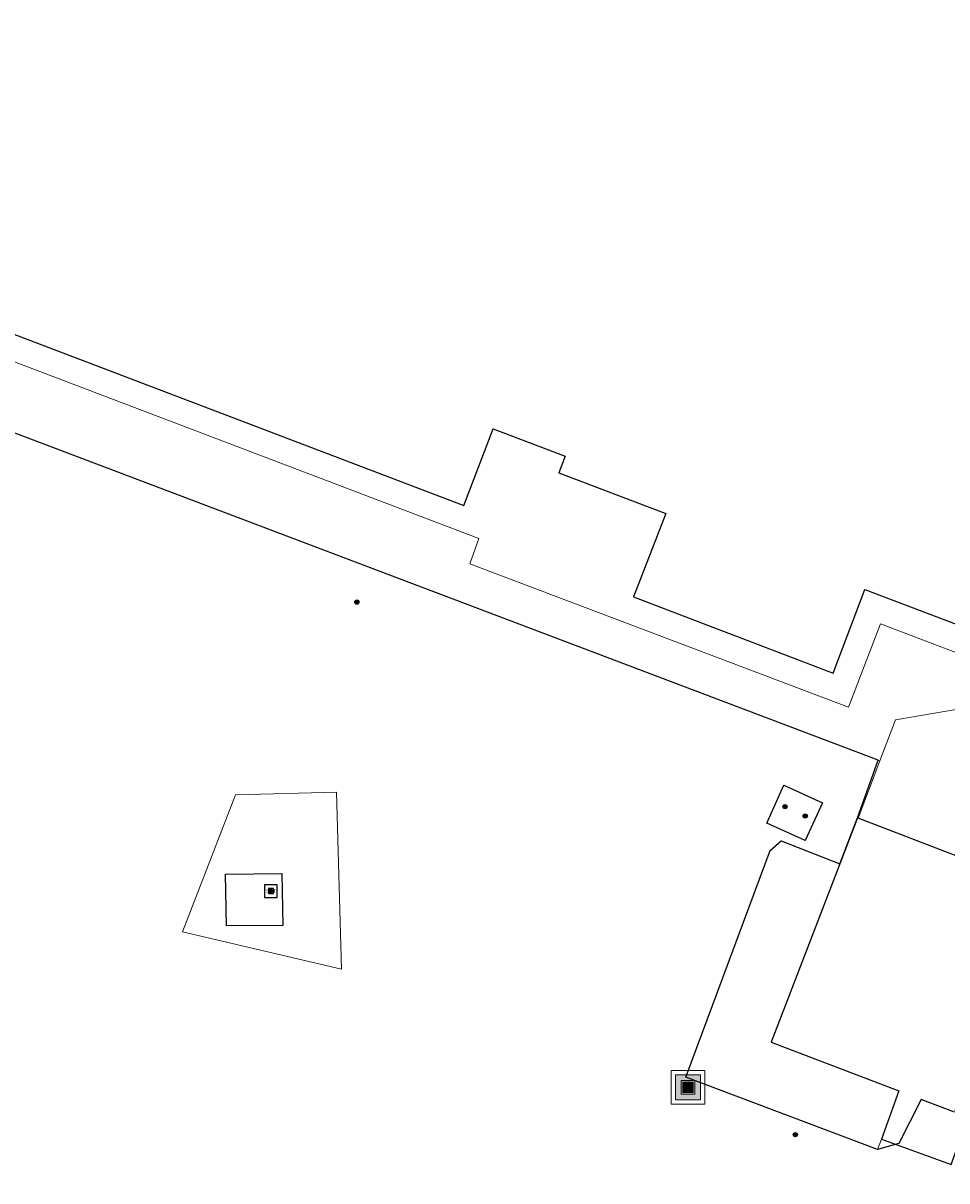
# Model space of a CAD drawing. Header units: metres. Extents: x 197147 to 199131, y 355511 to 356703.
# Tile 182 of 225: x 198477 to 198532, y 356173 to 356242. Entities that reach past the tile are written whole.
import ezdxf
from ezdxf.enums import TextEntityAlignment as Align

# ---------------------------------------------------------------- set-up
doc = ezdxf.new("R2010")
doc.units = ezdxf.units.M
for name, color, linetype in [('B-WE-GR-GRAS-GV', 252, 'Continuous'), ('B-WE-IE-MEUBILAIR_WEGMEUBILAIR-S', 252, 'Continuous'), ('B-WE-IE-MEUBILAIR_WEGMEUBILAIR-S @ 0.05', 252, 'Continuous'), ('B-WE-IE-MEUBILAIR_WEGMEUBILAIR-S @ 0.1', 252, 'Continuous'), ('B-WE-IE-MEUBILAIR_WEGMEUBILAIR-S @ 0.2', 252, 'Continuous'), ('B-WE-IE-MEUBILAIR_WEGMEUBILAIR-S @ 0.5 (1)', 252, 'Continuous'), ('B-WE-IE-MEUBILAIR_WEGMEUBILAIR-S @ 0.5 (2)', 252, 'Continuous'), ('B-WE-OG-BEBOUWING-GV', 252, 'Continuous')]:
    doc.layers.add(name, color=color, linetype=linetype)
for name, color, linetype, lineweight in [('B-WE-GR-GRAS_KRUIDENRIJK-G', 252, 'Continuous', 18), ('B-WE-GR-GROENVOORZIENING-G', 252, 'Continuous', 18), ('B-WE-KW-KUNSTWERK_BRUG-S', 252, 'Continuous', 25), ('B-WE-KW-KUNSTWERK_BRUG-S @ 0.05', 252, 'Continuous', 25), ('B-WE-KW-KUNSTWERK_BRUG-S @ 0.1', 252, 'Continuous', 25), ('B-WE-KW-KUNSTWERK_BRUG-S @ 0.2', 252, 'Continuous', 25), ('B-WE-KW-KUNSTWERK_BRUG-S @ 0.5 (1)', 252, 'Continuous', 25), ('B-WE-KW-KUNSTWERK_BRUG-S @ 0.5 (2)', 252, 'Continuous', 25), ('B-WE-OG-TERREIN_ONBEGROEID-G', 252, 'Continuous', 18), ('B-WE-VH-VERHARDING_BETONSTRAATSTEEN-G', 252, 'Continuous', 18), ('B-WE-VH-VERHARDING_OPEN-G', 252, 'Continuous', 18), ('X-XX-AL-ALGEMEEN-S', 7, 'Continuous', 25), ('X-XX-AL-ALGEMEEN-S @ 0.05', 7, 'Continuous', 25), ('X-XX-AL-ALGEMEEN-S @ 0.1', 7, 'Continuous', 25), ('X-XX-AL-ALGEMEEN-S @ 0.2', 7, 'Continuous', 25), ('X-XX-AL-ALGEMEEN-S @ 0.5 (1)', 7, 'Continuous', 25), ('X-XX-AL-ALGEMEEN-S @ 0.5 (2)', 7, 'Continuous', 25)]:
    doc.layers.add(name, color=color, linetype=linetype, lineweight=lineweight)
doc.styles.add('NLCS-ISO', font='NLCS-ISO.ttf')

# ---------------------------------------------------------------- blocks, each defined once
blk = doc.blocks.new('SIE-WEG_AFVALBAK-SO')
at = {"linetype": 'ByBlock', "lineweight": 18}
h = blk.add_hatch(color=0, dxfattribs=at)
h.dxf.hatch_style = 1
h.paths.add_polyline_path([(-1.5, -1.5), (1.5, -1.5), (1.5, 1.5), (-1.5, 1.5)])
at = {"color": 0, "linetype": 'ByBlock', "lineweight": 18}
for points in [[(-2, -2), (2, -2), (2, 2), (-2, 2)], [(-1.5, -1.5), (1.5, -1.5), (1.5, 1.5), (-1.5, 1.5)]]:
    blk.add_lwpolyline(points, close=True, dxfattribs=at)
blk = doc.blocks.new('*U769')
at = {"layer": 'B-WE-IE-MEUBILAIR_WEGMEUBILAIR-S @ 0.05', "xscale": 0.05, "yscale": 0.05, "zscale": 0.05}
blk.add_blockref('SIE-WEG_AFVALBAK-SO', (198516.195, 356179.025), dxfattribs=at)
at = {"layer": 'B-WE-IE-MEUBILAIR_WEGMEUBILAIR-S @ 0.1', "xscale": 0.1, "yscale": 0.1, "zscale": 0.1}
blk.add_blockref('SIE-WEG_AFVALBAK-SO', (198516.195, 356179.025), dxfattribs=at)
at = {"layer": 'B-WE-IE-MEUBILAIR_WEGMEUBILAIR-S @ 0.2', "xscale": 0.2, "yscale": 0.2, "zscale": 0.2}
blk.add_blockref('SIE-WEG_AFVALBAK-SO', (198516.195, 356179.025), dxfattribs=at)
at = {"layer": 'B-WE-IE-MEUBILAIR_WEGMEUBILAIR-S @ 0.5 (1)', "xscale": 0.5, "yscale": 0.5, "zscale": 0.5}
blk.add_blockref('SIE-WEG_AFVALBAK-SO', (198516.195, 356179.025), dxfattribs=at)
at = {"layer": 'B-WE-IE-MEUBILAIR_WEGMEUBILAIR-S @ 0.5 (2)', "xscale": 0.5, "yscale": 0.5, "zscale": 0.5}
blk.add_blockref('SIE-WEG_AFVALBAK-SO', (198516.195, 356179.025), dxfattribs=at)
blk = doc.blocks.new('SIE-WEG_AFVALBAK_TYPE_01')
for radius in [0.25, 0.156]:
    blk.add_circle((0, 0), radius)
blk = doc.blocks.new('*U1203')
at = {"layer": 'B-WE-KW-KUNSTWERK_BRUG-S @ 0.05', "xscale": 0.05, "yscale": 0.05, "zscale": 0.05}
blk.add_blockref('SIE-WEG_AFVALBAK_TYPE_01', (198521.958, 356195.712), dxfattribs=at)
at = {"layer": 'B-WE-KW-KUNSTWERK_BRUG-S @ 0.1', "xscale": 0.1, "yscale": 0.1, "zscale": 0.1}
blk.add_blockref('SIE-WEG_AFVALBAK_TYPE_01', (198521.958, 356195.712), dxfattribs=at)
at = {"layer": 'B-WE-KW-KUNSTWERK_BRUG-S @ 0.2', "xscale": 0.2, "yscale": 0.2, "zscale": 0.2}
blk.add_blockref('SIE-WEG_AFVALBAK_TYPE_01', (198521.958, 356195.712), dxfattribs=at)
at = {"layer": 'B-WE-KW-KUNSTWERK_BRUG-S @ 0.5 (1)', "xscale": 0.5, "yscale": 0.5, "zscale": 0.5}
blk.add_blockref('SIE-WEG_AFVALBAK_TYPE_01', (198521.958, 356195.712), dxfattribs=at)
at = {"layer": 'B-WE-KW-KUNSTWERK_BRUG-S @ 0.5 (2)', "xscale": 0.5, "yscale": 0.5, "zscale": 0.5}
blk.add_blockref('SIE-WEG_AFVALBAK_TYPE_01', (198521.958, 356195.712), dxfattribs=at)
blk = doc.blocks.new('*U1204')
at = {"layer": 'B-WE-KW-KUNSTWERK_BRUG-S @ 0.05', "xscale": 0.05, "yscale": 0.05, "zscale": 0.05}
blk.add_blockref('SIE-WEG_AFVALBAK_TYPE_01', (198496.516, 356207.873), dxfattribs=at)
at = {"layer": 'B-WE-KW-KUNSTWERK_BRUG-S @ 0.1', "xscale": 0.1, "yscale": 0.1, "zscale": 0.1}
blk.add_blockref('SIE-WEG_AFVALBAK_TYPE_01', (198496.516, 356207.873), dxfattribs=at)
at = {"layer": 'B-WE-KW-KUNSTWERK_BRUG-S @ 0.2', "xscale": 0.2, "yscale": 0.2, "zscale": 0.2}
blk.add_blockref('SIE-WEG_AFVALBAK_TYPE_01', (198496.516, 356207.873), dxfattribs=at)
at = {"layer": 'B-WE-KW-KUNSTWERK_BRUG-S @ 0.5 (1)', "xscale": 0.5, "yscale": 0.5, "zscale": 0.5}
blk.add_blockref('SIE-WEG_AFVALBAK_TYPE_01', (198496.516, 356207.873), dxfattribs=at)
at = {"layer": 'B-WE-KW-KUNSTWERK_BRUG-S @ 0.5 (2)', "xscale": 0.5, "yscale": 0.5, "zscale": 0.5}
blk.add_blockref('SIE-WEG_AFVALBAK_TYPE_01', (198496.516, 356207.873), dxfattribs=at)
blk = doc.blocks.new('*U1205')
at = {"layer": 'B-WE-KW-KUNSTWERK_BRUG-S @ 0.05', "xscale": 0.05, "yscale": 0.05, "zscale": 0.05}
blk.add_blockref('SIE-WEG_AFVALBAK_TYPE_01', (198523.164, 356195.153), dxfattribs=at)
at = {"layer": 'B-WE-KW-KUNSTWERK_BRUG-S @ 0.1', "xscale": 0.1, "yscale": 0.1, "zscale": 0.1}
blk.add_blockref('SIE-WEG_AFVALBAK_TYPE_01', (198523.164, 356195.153), dxfattribs=at)
at = {"layer": 'B-WE-KW-KUNSTWERK_BRUG-S @ 0.2', "xscale": 0.2, "yscale": 0.2, "zscale": 0.2}
blk.add_blockref('SIE-WEG_AFVALBAK_TYPE_01', (198523.164, 356195.153), dxfattribs=at)
at = {"layer": 'B-WE-KW-KUNSTWERK_BRUG-S @ 0.5 (1)', "xscale": 0.5, "yscale": 0.5, "zscale": 0.5}
blk.add_blockref('SIE-WEG_AFVALBAK_TYPE_01', (198523.164, 356195.153), dxfattribs=at)
at = {"layer": 'B-WE-KW-KUNSTWERK_BRUG-S @ 0.5 (2)', "xscale": 0.5, "yscale": 0.5, "zscale": 0.5}
blk.add_blockref('SIE-WEG_AFVALBAK_TYPE_01', (198523.164, 356195.153), dxfattribs=at)
blk = doc.blocks.new('*U1335')
at = {"layer": 'X-XX-AL-ALGEMEEN-S @ 0.05', "xscale": 0.05, "yscale": 0.05, "zscale": 0.05}
blk.add_blockref('SIE-WEG_AFVALBAK_TYPE_01', (198522.576, 356176.209), dxfattribs=at)
at = {"layer": 'X-XX-AL-ALGEMEEN-S @ 0.1', "xscale": 0.1, "yscale": 0.1, "zscale": 0.1}
blk.add_blockref('SIE-WEG_AFVALBAK_TYPE_01', (198522.576, 356176.209), dxfattribs=at)
at = {"layer": 'X-XX-AL-ALGEMEEN-S @ 0.2', "xscale": 0.2, "yscale": 0.2, "zscale": 0.2}
blk.add_blockref('SIE-WEG_AFVALBAK_TYPE_01', (198522.576, 356176.209), dxfattribs=at)
at = {"layer": 'X-XX-AL-ALGEMEEN-S @ 0.5 (1)', "xscale": 0.5, "yscale": 0.5, "zscale": 0.5}
blk.add_blockref('SIE-WEG_AFVALBAK_TYPE_01', (198522.576, 356176.209), dxfattribs=at)
at = {"layer": 'X-XX-AL-ALGEMEEN-S @ 0.5 (2)', "xscale": 0.5, "yscale": 0.5, "zscale": 0.5}
blk.add_blockref('SIE-WEG_AFVALBAK_TYPE_01', (198522.576, 356176.209), dxfattribs=at)
blk = doc.blocks.new('SIE-WEG_SPEELTOESTEL-SO')
at = {"flags": 128}
blk.add_lwpolyline([(-0.75, -0.75), (0.75, -0.75), (0.75, 0.75), (-0.75, 0.75)], close=True, dxfattribs=at)
at = {"style": 'NLCS-ISO'}
blk.add_text('SPT', height=0.45, dxfattribs=at).set_placement((0, 0), align=Align.MIDDLE_CENTER)
blk = doc.blocks.new('*U1375')
at = {"layer": 'B-WE-IE-MEUBILAIR_WEGMEUBILAIR-S @ 0.05', "xscale": 0.05, "yscale": 0.05, "zscale": 0.05}
blk.add_blockref('SIE-WEG_SPEELTOESTEL-SO', (198491.406, 356190.692), dxfattribs=at)
at = {"layer": 'B-WE-IE-MEUBILAIR_WEGMEUBILAIR-S @ 0.1', "xscale": 0.1, "yscale": 0.1, "zscale": 0.1}
blk.add_blockref('SIE-WEG_SPEELTOESTEL-SO', (198491.406, 356190.692), dxfattribs=at)
at = {"layer": 'B-WE-IE-MEUBILAIR_WEGMEUBILAIR-S @ 0.2', "xscale": 0.2, "yscale": 0.2, "zscale": 0.2}
blk.add_blockref('SIE-WEG_SPEELTOESTEL-SO', (198491.406, 356190.692), dxfattribs=at)
at = {"layer": 'B-WE-IE-MEUBILAIR_WEGMEUBILAIR-S @ 0.5 (1)', "xscale": 0.5, "yscale": 0.5, "zscale": 0.5}
blk.add_blockref('SIE-WEG_SPEELTOESTEL-SO', (198491.406, 356190.692), dxfattribs=at)
at = {"layer": 'B-WE-IE-MEUBILAIR_WEGMEUBILAIR-S @ 0.5 (2)', "xscale": 0.5, "yscale": 0.5, "zscale": 0.5}
blk.add_blockref('SIE-WEG_SPEELTOESTEL-SO', (198491.406, 356190.692), dxfattribs=at)

msp = doc.modelspace()

# ---------------------------------------------------------------- linework, layer by layer
at = {"layer": 'B-WE-GR-GRAS-GV', "flags": 128}
for points in [[(198532.035, 356177.547), (198530.05, 356178.304), (198528.718, 356175.681), (198527.464, 356175.33), (198516.072, 356179.628), (198521.08, 356193.099), (198521.728, 356193.674), (198525.21, 356192.304), (198526.263, 356195.047), (198527.498, 356198.475), (198468.704, 356220.754), (198459.016, 356221.659), (198451.193, 356222.39), (198450.772, 356222.086)], [(198523.165, 356193.706), (198520.883, 356194.735), (198521.891, 356196.994), (198524.189, 356195.932), (198523.165, 356193.706)], [(198488.698, 356191.703), (198492.063, 356191.731), (198492.111, 356188.651), (198488.768, 356188.625), (198488.698, 356191.703)]]:
    msp.add_lwpolyline(points, dxfattribs=at)
at = {"layer": 'B-WE-GR-GRAS_KRUIDENRIJK-G', "ltscale": 0.2, "flags": 128}
for points in [[(198534.191, 356204.089), (198527.634, 356206.588), (198525.728, 356201.621), (198503.231, 356210.148), (198503.761, 356211.648), (198468.288, 356225.146), (198472.577, 356236.449), (198468.733, 356237.9), (198467.986, 356238.182), (198465.774, 356239.017), (198465.631, 356238.649), (198460.695, 356225.971), (198460.695, 356225.971), (198459.59, 356223.133), (198459.016, 356221.659), (198468.704, 356220.754), (198527.602, 356198.436), (198528.53, 356200.881), (198533.982, 356201.813)], [(198531.834, 356174.437), (198527.687, 356175.95), (198527.461, 356175.331), (198516.072, 356179.628), (198521.08, 356193.099), (198521.728, 356193.674), (198525.21, 356192.304), (198526.263, 356195.047), (198526.309, 356195.029), (198527.602, 356198.436), (198468.704, 356220.754), (198459.016, 356221.659), (198451.193, 356222.39), (198450.772, 356222.086), (198440.95, 356215.011), (198413.681, 356152.899)]]:
    msp.add_lwpolyline(points, dxfattribs=at)
for points in [[(198523.165, 356193.706), (198520.883, 356194.735), (198521.891, 356196.994), (198524.189, 356195.932), (198523.165, 356193.706)], [(198495.604, 356186.045), (198486.148, 356188.265), (198489.307, 356196.418), (198495.304, 356196.58), (198495.604, 356186.045)]]:
    msp.add_lwpolyline(points, close=True, dxfattribs=at)
at = {"layer": 'B-WE-GR-GROENVOORZIENING-G', "ltscale": 0.2, "flags": 128}
msp.add_lwpolyline([(198528.731, 356178.807), (198521.138, 356181.702), (198525.21, 356192.304), (198521.728, 356193.674), (198521.08, 356193.099), (198516.072, 356179.628), (198527.461, 356175.331), (198527.687, 356175.95), (198528.731, 356178.807)], close=True, dxfattribs=at)
at = {"layer": 'B-WE-OG-BEBOUWING-GV', "ltscale": 0.2, "flags": 128}
msp.add_lwpolyline([(198478.572, 356259.446), (198471.562, 356241.005), (198475.4, 356239.518), (198472.014, 356230.616), (198471.855, 356230.676), (198470.122, 356226.084), (198502.875, 356213.621), (198504.607, 356218.173), (198508.897, 356216.541), (198508.52, 356215.55), (198514.87, 356213.131), (198512.951, 356208.177), (198524.825, 356203.657), (198526.695, 356208.628), (198533.126, 356206.178)], dxfattribs=at)
msp.add_lwpolyline([(198526.263, 356195.047), (198525.21, 356192.304), (198521.138, 356181.702), (198528.731, 356178.807), (198527.687, 356175.95), (198531.834, 356174.437), (198532.328, 356175.807), (198532.878, 356177.331), (198532.072, 356177.645), (198532.974, 356179.999), (198535.04, 356179.221), (198536.825, 356178.548), (198535.898, 356176.124), (198538.794, 356175.016), (198541.951, 356183.345), (198535.229, 356185.926), (198537.129, 356190.874), (198526.309, 356195.029), (198526.263, 356195.047)], close=True, dxfattribs=at)
at = {"layer": 'B-WE-OG-TERREIN_ONBEGROEID-G', "ltscale": 0.2, "flags": 128}
msp.add_lwpolyline([(198495.604, 356186.045), (198495.304, 356196.58), (198489.307, 356196.418), (198486.148, 356188.265), (198495.604, 356186.045)], close=True, dxfattribs=at)
at = {"layer": 'B-WE-VH-VERHARDING_BETONSTRAATSTEEN-G', "ltscale": 0.2, "flags": 128}
for points in [[(198477.706, 356261.475), (198468.733, 356237.9), (198472.577, 356236.449), (198468.288, 356225.146), (198503.761, 356211.648), (198503.231, 356210.148), (198525.728, 356201.621), (198527.634, 356206.588), (198534.191, 356204.089)], [(198533.126, 356206.178), (198526.695, 356208.628), (198524.825, 356203.657), (198512.951, 356208.177), (198514.87, 356213.131), (198508.52, 356215.55), (198508.897, 356216.541), (198504.607, 356218.173), (198502.875, 356213.621), (198470.122, 356226.084), (198471.855, 356230.676), (198472.014, 356230.616), (198475.4, 356239.518), (198471.562, 356241.005), (198478.572, 356259.446)], [(198533.982, 356201.813), (198528.53, 356200.881), (198527.602, 356198.436), (198526.309, 356195.029), (198537.129, 356190.874)]]:
    msp.add_lwpolyline(points, dxfattribs=at)
at = {"layer": 'B-WE-VH-VERHARDING_OPEN-G', "ltscale": 0.2, "flags": 128}
msp.add_lwpolyline([(198523.165, 356193.706), (198524.189, 356195.932), (198521.891, 356196.994), (198520.883, 356194.735), (198523.165, 356193.706)], close=True, dxfattribs=at)

# ---------------------------------------------------------------- block references
at = {"layer": 'B-WE-IE-MEUBILAIR_WEGMEUBILAIR-S'}
for name in ['*U1375', '*U769']:
    msp.add_blockref(name, (0, 0), dxfattribs=at)
at = {"layer": 'B-WE-KW-KUNSTWERK_BRUG-S'}
for name in ['*U1204', '*U1203', '*U1205']:
    msp.add_blockref(name, (0, 0), dxfattribs=at)
at = {"layer": 'X-XX-AL-ALGEMEEN-S'}
msp.add_blockref('*U1335', (0, 0), dxfattribs=at)

doc.saveas('drawing.dxf')
